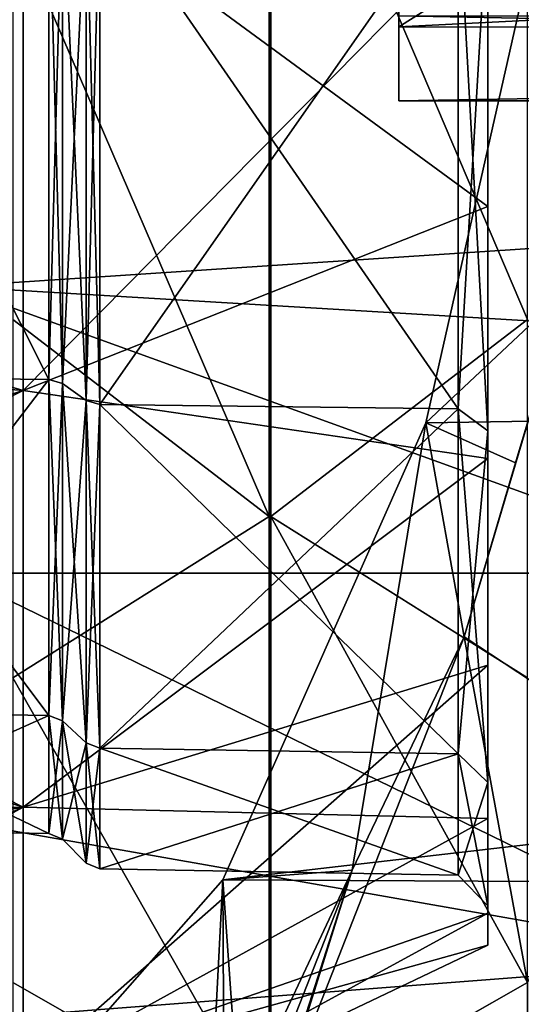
# Model space of a CAD drawing. Header units: millimetres. Extents: x -125 to 171, y -35 to 1363.
# Tile 149 of 256: x 120.27 to 125.34, y -17.37 to -7.43. Entities that reach past the tile are written whole.
import ezdxf

# ---------------------------------------------------------------- set-up
doc = ezdxf.new("R2010")
doc.units = ezdxf.units.MM
doc.header["$LTSCALE"] = 65.185185
for name, color, linetype in [('125', 7, 'CONTINUOUS'), ('405', 7, 'CONTINUOUS'), ('406', 7, 'CONTINUOUS'), ('409', 7, 'CONTINUOUS'), ('414', 7, 'CONTINUOUS'), ('419', 7, 'CONTINUOUS'), ('422', 7, 'CONTINUOUS'), ('423', 7, 'CONTINUOUS'), ('729', 7, 'CONTINUOUS'), ('731', 7, 'CONTINUOUS'), ('734', 7, 'CONTINUOUS'), ('753', 7, 'CONTINUOUS'), ('768', 7, 'CONTINUOUS'), ('863', 7, 'CONTINUOUS'), ('864', 7, 'CONTINUOUS'), ('868', 7, 'CONTINUOUS'), ('943', 7, 'CONTINUOUS'), ('944', 7, 'CONTINUOUS'), ('947', 7, 'CONTINUOUS'), ('948', 7, 'CONTINUOUS'), ('959', 7, 'CONTINUOUS'), ('960', 7, 'CONTINUOUS')]:
    doc.layers.add(name, color=color, linetype=linetype)

msp = doc.modelspace()

# ---------------------------------------------------------------- linework, layer by layer
at = {"layer": '125', "linetype": 'CONTINUOUS'}
for points in [[(120.306, -5.8738, -18.0778), (120.306, -11.1727, -15.3779), (115.2179, -9.6613, -17.6048), (120.306, -5.8738, -18.0778)], [(115.2179, -6.1904, -19.1036), (120.306, -5.8738, -18.0778), (115.2179, -9.6613, -17.6048), (115.2179, -6.1904, -19.1036)], [(120.306, -11.1727, 15.3779), (120.306, -5.8738, 18.0778), (115.2179, -10.7629, 16.9537), (120.306, -11.1727, 15.3779)], [(115.2179, -10.7629, 16.9537), (120.306, -5.8738, 18.0778), (115.2179, -7.3945, 18.6706), (115.2179, -10.7629, 16.9537)], [(120.306, -11.1727, 15.3779), (125, -6.4179, 15.4939), (120.306, -5.8738, 18.0778), (120.306, -11.1727, 15.3779)], [(125, -6.4179, -15.4939), (125, -9.3171, -13.9443), (120.306, -5.8738, -18.0778), (125, -6.4179, -15.4939)], [(120.306, -5.8738, -18.0778), (125, -9.3171, -13.9443), (120.306, -11.1727, -15.3779), (120.306, -5.8738, -18.0778)], [(125, -9.3171, 13.9443), (125, -6.4179, 15.4939), (120.306, -11.1727, 15.3779), (125, -9.3171, 13.9443)], [(125, -11.8586, 11.8585), (125, -9.3171, 13.9443), (120.306, -11.1727, 15.3779), (125, -11.8586, 11.8585)], [(125, -9.3171, -13.9443), (125, -11.8586, -11.8585), (120.306, -11.1727, -15.3779), (125, -9.3171, -13.9443)], [(115.2179, -9.6613, -17.6048), (120.306, -11.1727, -15.3779), (115.2179, -12.7898, -15.4819), (115.2179, -9.6613, -17.6048)], [(115.2179, -13.7499, 14.6359), (120.306, -11.1727, 15.3779), (115.2179, -10.7629, 16.9537), (115.2179, -13.7499, 14.6359)], [(120.306, -11.1727, -15.3779), (120.306, -15.3779, -11.1727), (115.2179, -12.7898, -15.4819), (120.306, -11.1727, -15.3779)], [(120.306, -15.3779, 11.1727), (120.306, -11.1727, 15.3779), (115.2179, -13.7499, 14.6359), (120.306, -15.3779, 11.1727)], [(120.306, -15.3779, 11.1727), (125, -11.8586, 11.8585), (120.306, -11.1727, 15.3779), (120.306, -15.3779, 11.1727)], [(120.306, -11.1727, -15.3779), (125, -11.8586, -11.8585), (120.306, -15.3779, -11.1727), (120.306, -11.1727, -15.3779)], [(125, -13.9442, 9.3171), (125, -11.8586, 11.8585), (120.306, -15.3779, 11.1727), (125, -13.9442, 9.3171)], [(125, -11.8586, -11.8585), (125, -13.9442, -9.3171), (120.306, -15.3779, -11.1727), (125, -11.8586, -11.8585)], [(115.2179, -12.7898, -15.4819), (120.306, -15.3779, -11.1727), (115.2179, -15.465, -12.8103), (115.2179, -12.7898, -15.4819)], [(115.2179, -16.2494, 11.7993), (120.306, -15.3779, 11.1727), (115.2179, -13.7499, 14.6359), (115.2179, -16.2494, 11.7993)], [(125, -15.4939, 6.418), (125, -13.9442, 9.3171), (120.306, -18.0778, 5.8738), (125, -15.4939, 6.418)], [(120.306, -18.0778, 5.8738), (125, -13.9442, 9.3171), (120.306, -15.3779, 11.1727), (120.306, -18.0778, 5.8738)], [(125, -13.9442, -9.3171), (125, -15.4939, -6.418), (120.306, -15.3779, -11.1727), (125, -13.9442, -9.3171)], [(120.306, -15.3779, -11.1727), (120.306, -18.0778, -5.8738), (115.2179, -17.592, -9.6846), (120.306, -15.3779, -11.1727)], [(115.2179, -15.465, -12.8103), (120.306, -15.3779, -11.1727), (115.2179, -17.592, -9.6846), (115.2179, -15.465, -12.8103)], [(120.306, -18.0778, 5.8738), (120.306, -15.3779, 11.1727), (115.2179, -18.173, 8.5445), (120.306, -18.0778, 5.8738)], [(115.2179, -18.173, 8.5445), (120.306, -15.3779, 11.1727), (115.2179, -16.2494, 11.7993), (115.2179, -18.173, 8.5445)], [(120.306, -15.3779, -11.1727), (125, -15.4939, -6.418), (120.306, -18.0778, -5.8738), (120.306, -15.3779, -11.1727)], [(125, -16.4483, 3.2716), (125, -15.4939, 6.418), (120.306, -18.0778, 5.8738), (125, -16.4483, 3.2716)], [(125, -15.4939, -6.418), (125, -16.4483, -3.2716), (120.306, -18.0778, -5.8738), (125, -15.4939, -6.418)], [(125, -16.7705), (125, -16.4483, 3.2716), (120.306, -19.0082), (125, -16.7705)], [(120.306, -19.0082), (125, -16.4483, 3.2716), (120.306, -18.0778, 5.8738), (120.306, -19.0082)], [(125, -16.4483, -3.2716), (125, -16.7705), (120.306, -18.0778, -5.8738), (125, -16.4483, -3.2716)], [(120.306, -18.0778, -5.8738), (125, -16.7705), (120.306, -19.0082), (120.306, -18.0778, -5.8738)]]:
    msp.add_3dface(points, dxfattribs=at)
at = {"layer": '405', "linetype": 'CONTINUOUS'}
for points in [[(120.7033, -11.1039, -11.1039), (120.9429, -6.1011, -14.7293), (120.7033, -6.0094, -14.508), (120.7033, -11.1039, -11.1039)], [(120.9429, -6.1011, 14.7293), (120.9429, -11.2733, 11.2733), (120.7033, -6.0094, 14.508), (120.9429, -6.1011, 14.7293)], [(120.7033, -6.0094, 14.508), (120.9429, -11.2733, 11.2733), (120.7033, -11.1039, 11.1039), (120.7033, -6.0094, 14.508)], [(120.9429, -11.2733, -11.2733), (120.9429, -6.1011, -14.7293), (120.7033, -11.1039, -11.1039), (120.9429, -11.2733, -11.2733)], [(120.7033, -14.508, -6.0094), (120.9429, -11.2733, -11.2733), (120.7033, -11.1039, -11.1039), (120.7033, -14.508, -6.0094)], [(120.9429, -11.2733, 11.2733), (120.9429, -14.7293, 6.1011), (120.7033, -11.1039, 11.1039), (120.9429, -11.2733, 11.2733)], [(120.7033, -11.1039, 11.1039), (120.9429, -14.7293, 6.1011), (120.7033, -14.508, 6.0094), (120.7033, -11.1039, 11.1039)], [(120.9429, -14.7293, -6.1011), (120.9429, -11.2733, -11.2733), (120.7033, -14.508, -6.0094), (120.9429, -14.7293, -6.1011)], [(120.7033, -15.7033, 0), (120.9429, -14.7293, -6.1011), (120.7033, -14.508, -6.0094), (120.7033, -15.7033, 0)], [(120.9429, -14.7293, 6.1011), (120.9429, -15.9429, 0), (120.7033, -14.508, 6.0094), (120.9429, -14.7293, 6.1011)], [(120.7033, -14.508, 6.0094), (120.9429, -15.9429, 0), (120.7033, -15.7033, 0), (120.7033, -14.508, 6.0094)], [(120.9429, -15.9429, 0), (120.9429, -14.7293, -6.1011), (120.7033, -15.7033, 0), (120.9429, -15.9429, 0)]]:
    msp.add_3dface(points, dxfattribs=at)
at = {"layer": '406', "linetype": 'CONTINUOUS'}
for points in [[(121.0808, -11.3147, 11.3147), (121.0808, -6.1235, 14.7834), (124.7, -11.3594, 11.3594), (121.0808, -11.3147, 11.3147)], [(124.7, -11.3594, 11.3594), (121.0808, -6.1235, 14.7834), (124.7, -6.1478, 14.8417), (124.7, -11.3594, 11.3594)], [(121.0808, -6.1235, -14.7834), (121.0808, -11.3147, -11.3147), (124.7, -6.1478, -14.8417), (121.0808, -6.1235, -14.7834)], [(124.7, -6.1478, -14.8417), (121.0808, -11.3147, -11.3147), (124.7, -11.3594, -11.3594), (124.7, -6.1478, -14.8417)], [(121.0808, -14.7834, 6.1235), (121.0808, -11.3147, 11.3147), (124.7, -14.8417, 6.1478), (121.0808, -14.7834, 6.1235)], [(124.7, -14.8417, 6.1478), (121.0808, -11.3147, 11.3147), (124.7, -11.3594, 11.3594), (124.7, -14.8417, 6.1478)], [(121.0808, -11.3147, -11.3147), (121.0808, -14.7834, -6.1235), (124.7, -11.3594, -11.3594), (121.0808, -11.3147, -11.3147)], [(124.7, -11.3594, -11.3594), (121.0808, -14.7834, -6.1235), (124.7, -14.8417, -6.1478), (124.7, -11.3594, -11.3594)], [(121.0808, -16.0014), (121.0808, -14.7834, 6.1235), (124.7, -16.0646), (121.0808, -16.0014)], [(124.7, -16.0646), (121.0808, -14.7834, 6.1235), (124.7, -14.8417, 6.1478), (124.7, -16.0646)], [(121.0808, -14.7834, -6.1235), (121.0808, -16.0014), (124.7, -14.8417, -6.1478), (121.0808, -14.7834, -6.1235)], [(124.7, -14.8417, -6.1478), (121.0808, -16.0014), (124.7, -16.0646), (124.7, -14.8417, -6.1478)]]:
    msp.add_3dface(points, dxfattribs=at)
at = {"layer": '409', "linetype": 'CONTINUOUS'}
for points in [[(120.9429, -6.1011, -14.7293), (120.9429, -11.2733, -11.2733), (121.0808, -6.1235, -14.7834), (120.9429, -6.1011, -14.7293)], [(120.9429, -11.2733, 11.2733), (120.9429, -6.1011, 14.7293), (121.0808, -11.3147, 11.3147), (120.9429, -11.2733, 11.2733)], [(120.9429, -6.1011, 14.7293), (121.0808, -6.1235, 14.7834), (121.0808, -11.3147, 11.3147), (120.9429, -6.1011, 14.7293)], [(120.9429, -11.2733, -11.2733), (121.0808, -11.3147, -11.3147), (121.0808, -6.1235, -14.7834), (120.9429, -11.2733, -11.2733)], [(120.9429, -11.2733, -11.2733), (120.9429, -14.7293, -6.1011), (121.0808, -11.3147, -11.3147), (120.9429, -11.2733, -11.2733)], [(120.9429, -14.7293, 6.1011), (120.9429, -11.2733, 11.2733), (121.0808, -14.7834, 6.1235), (120.9429, -14.7293, 6.1011)], [(120.9429, -11.2733, 11.2733), (121.0808, -11.3147, 11.3147), (121.0808, -14.7834, 6.1235), (120.9429, -11.2733, 11.2733)], [(120.9429, -14.7293, -6.1011), (121.0808, -14.7834, -6.1235), (121.0808, -11.3147, -11.3147), (120.9429, -14.7293, -6.1011)], [(120.9429, -14.7293, -6.1011), (120.9429, -15.9429, 0), (121.0808, -14.7834, -6.1235), (120.9429, -14.7293, -6.1011)], [(120.9429, -15.9429, 0), (120.9429, -14.7293, 6.1011), (121.0808, -16.0014), (120.9429, -15.9429, 0)], [(120.9429, -14.7293, 6.1011), (121.0808, -14.7834, 6.1235), (121.0808, -16.0014), (120.9429, -14.7293, 6.1011)], [(120.9429, -15.9429, 0), (121.0808, -16.0014), (121.0808, -14.7834, -6.1235), (120.9429, -15.9429, 0)]]:
    msp.add_3dface(points, dxfattribs=at)
at = {"layer": '414', "linetype": 'CONTINUOUS'}
for points in [[(118, -5.9699, -14.4125), (118, -11.0309, -11.0309), (120.5654, -5.987, -14.4539), (118, -5.9699, -14.4125)], [(118, -11.0309, 11.0309), (118, -5.9699, 14.4125), (120.5654, -11.0625, 11.0625), (118, -11.0309, 11.0309)], [(120.5654, -11.0625, 11.0625), (118, -5.9699, 14.4125), (120.5654, -5.987, 14.4539), (120.5654, -11.0625, 11.0625)], [(120.5654, -5.987, -14.4539), (118, -11.0309, -11.0309), (120.5654, -11.0625, -11.0625), (120.5654, -5.987, -14.4539)], [(118, -11.0309, -11.0309), (118, -14.4125, -5.9699), (120.5654, -11.0625, -11.0625), (118, -11.0309, -11.0309)], [(118, -14.4125, 5.9699), (118, -11.0309, 11.0309), (120.5654, -14.4539, 5.987), (118, -14.4125, 5.9699)], [(120.5654, -14.4539, 5.987), (118, -11.0309, 11.0309), (120.5654, -11.0625, 11.0625), (120.5654, -14.4539, 5.987)], [(120.5654, -11.0625, -11.0625), (118, -14.4125, -5.9699), (120.5654, -14.4539, -5.987), (120.5654, -11.0625, -11.0625)], [(118, -14.4125, -5.9699), (118, -15.6), (120.5654, -14.4539, -5.987), (118, -14.4125, -5.9699)], [(118, -15.6), (118, -14.4125, 5.9699), (120.5654, -15.6448), (118, -15.6)], [(120.5654, -15.6448), (118, -14.4125, 5.9699), (120.5654, -14.4539, 5.987), (120.5654, -15.6448)], [(120.5654, -14.4539, -5.987), (118, -15.6), (120.5654, -15.6448), (120.5654, -14.4539, -5.987)]]:
    msp.add_3dface(points, dxfattribs=at)
at = {"layer": '419', "linetype": 'CONTINUOUS'}
for points in [[(120.7033, -6.0094, 14.508), (120.7033, -11.1039, 11.1039), (120.5654, -5.987, 14.4539), (120.7033, -6.0094, 14.508)], [(120.7033, -11.1039, 11.1039), (120.5654, -11.0625, 11.0625), (120.5654, -5.987, 14.4539), (120.7033, -11.1039, 11.1039)], [(120.7033, -6.0094, -14.508), (120.5654, -5.987, -14.4539), (120.5654, -11.0625, -11.0625), (120.7033, -6.0094, -14.508)], [(120.7033, -11.1039, -11.1039), (120.7033, -6.0094, -14.508), (120.5654, -11.0625, -11.0625), (120.7033, -11.1039, -11.1039)], [(120.7033, -11.1039, 11.1039), (120.7033, -14.508, 6.0094), (120.5654, -11.0625, 11.0625), (120.7033, -11.1039, 11.1039)], [(120.7033, -14.508, 6.0094), (120.5654, -14.4539, 5.987), (120.5654, -11.0625, 11.0625), (120.7033, -14.508, 6.0094)], [(120.7033, -11.1039, -11.1039), (120.5654, -11.0625, -11.0625), (120.5654, -14.4539, -5.987), (120.7033, -11.1039, -11.1039)], [(120.7033, -14.508, -6.0094), (120.7033, -11.1039, -11.1039), (120.5654, -14.4539, -5.987), (120.7033, -14.508, -6.0094)], [(120.7033, -14.508, 6.0094), (120.7033, -15.7033, 0), (120.5654, -14.4539, 5.987), (120.7033, -14.508, 6.0094)], [(120.7033, -15.7033, 0), (120.5654, -15.6448), (120.5654, -14.4539, 5.987), (120.7033, -15.7033, 0)], [(120.7033, -14.508, -6.0094), (120.5654, -14.4539, -5.987), (120.5654, -15.6448), (120.7033, -14.508, -6.0094)], [(120.7033, -15.7033, 0), (120.7033, -14.508, -6.0094), (120.5654, -15.6448), (120.7033, -15.7033, 0)]]:
    msp.add_3dface(points, dxfattribs=at)
at = {"layer": '422', "linetype": 'CONTINUOUS'}
for points in [[(125, -6.4179, 15.4939), (125, -9.3171, 13.9443), (125, -6.2666, 15.1287), (125, -6.4179, 15.4939)], [(125, -6.2666, 15.1287), (125, -9.3171, 13.9443), (125, -11.579, 11.579), (125, -6.2666, 15.1287)], [(125, -11.579, -11.579), (125, -6.4179, -15.4939), (125, -6.2666, -15.1287), (125, -11.579, -11.579)], [(125, -9.3171, -13.9443), (125, -6.4179, -15.4939), (125, -11.579, -11.579), (125, -9.3171, -13.9443)], [(125, -9.3171, 13.9443), (125, -11.8586, 11.8585), (125, -11.579, 11.579), (125, -9.3171, 13.9443)], [(125, -11.8586, -11.8585), (125, -9.3171, -13.9443), (125, -11.579, -11.579), (125, -11.8586, -11.8585)], [(125, -11.8586, 11.8585), (125, -13.9442, 9.3171), (125, -11.579, 11.579), (125, -11.8586, 11.8585)], [(125, -11.579, 11.579), (125, -13.9442, 9.3171), (125, -15.1286, 6.2667), (125, -11.579, 11.579)], [(125, -15.1286, -6.2667), (125, -11.8586, -11.8585), (125, -11.579, -11.579), (125, -15.1286, -6.2667)], [(125, -13.9442, -9.3171), (125, -11.8586, -11.8585), (125, -15.1286, -6.2667), (125, -13.9442, -9.3171)], [(125, -13.9442, 9.3171), (125, -15.4939, 6.418), (125, -15.1286, 6.2667), (125, -13.9442, 9.3171)], [(125, -15.4939, -6.418), (125, -13.9442, -9.3171), (125, -15.1286, -6.2667), (125, -15.4939, -6.418)], [(125, -15.1286, 6.2667), (125, -15.4939, 6.418), (125, -16.3752), (125, -15.1286, 6.2667)], [(125, -16.3752), (125, -15.4939, -6.418), (125, -15.1286, -6.2667), (125, -16.3752)], [(125, -15.4939, 6.418), (125, -16.4483, 3.2716), (125, -16.3752), (125, -15.4939, 6.418)], [(125, -16.4483, -3.2716), (125, -15.4939, -6.418), (125, -16.3752), (125, -16.4483, -3.2716)], [(125, -16.4483, 3.2716), (125, -16.4483, -3.2716), (125, -16.3752), (125, -16.4483, 3.2716)], [(125, -16.4483, 3.2716), (125, -16.7705), (125, -16.4483, -3.2716), (125, -16.4483, 3.2716)]]:
    msp.add_3dface(points, dxfattribs=at)
at = {"layer": '423', "linetype": 'CONTINUOUS'}
for points in [[(124.7, -6.1478, -14.8417), (124.7, -11.3594, -11.3594), (125, -6.2666, -15.1287), (124.7, -6.1478, -14.8417)], [(124.7, -11.3594, 11.3594), (124.7, -6.1478, 14.8417), (125, -11.579, 11.579), (124.7, -11.3594, 11.3594)], [(124.7, -6.1478, 14.8417), (125, -6.2666, 15.1287), (125, -11.579, 11.579), (124.7, -6.1478, 14.8417)], [(124.7, -11.3594, -11.3594), (125, -11.579, -11.579), (125, -6.2666, -15.1287), (124.7, -11.3594, -11.3594)], [(124.7, -11.3594, -11.3594), (124.7, -14.8417, -6.1478), (125, -11.579, -11.579), (124.7, -11.3594, -11.3594)], [(124.7, -14.8417, 6.1478), (124.7, -11.3594, 11.3594), (125, -15.1286, 6.2667), (124.7, -14.8417, 6.1478)], [(124.7, -11.3594, 11.3594), (125, -11.579, 11.579), (125, -15.1286, 6.2667), (124.7, -11.3594, 11.3594)], [(124.7, -14.8417, -6.1478), (125, -15.1286, -6.2667), (125, -11.579, -11.579), (124.7, -14.8417, -6.1478)], [(124.7, -14.8417, -6.1478), (124.7, -16.0646), (125, -15.1286, -6.2667), (124.7, -14.8417, -6.1478)], [(124.7, -16.0646), (124.7, -14.8417, 6.1478), (125, -16.3752), (124.7, -16.0646)], [(124.7, -14.8417, 6.1478), (125, -15.1286, 6.2667), (125, -16.3752), (124.7, -14.8417, 6.1478)], [(124.7, -16.0646), (125, -16.3752), (125, -15.1286, -6.2667), (124.7, -16.0646)]]:
    msp.add_3dface(points, dxfattribs=at)
at = {"layer": '729', "linetype": 'CONTINUOUS'}
for points in [[(168.1, -6.9259, 19.0288), (168.1, -13.0164, 15.5124), (119.6, -10.1251, 17.5369), (168.1, -6.9259, 19.0288)], [(119.6, -6.9259, 19.0288), (168.1, -6.9259, 19.0288), (119.6, -10.1251, 17.5369), (119.6, -6.9259, 19.0288)], [(168.1, -13.0164, 15.5124), (127.6, -13.0164, 15.5124), (119.6, -10.1251, 17.5369), (168.1, -13.0164, 15.5124)], [(119.6, -10.1251, 17.5369), (127.6, -13.0164, 15.5124), (119.6, -13.0166, 15.5123), (119.6, -10.1251, 17.5369)], [(119.6, -13.0166, 15.5123), (127.6, -13.0164, 15.5124), (127.6, -16.9186, 11.1276), (119.6, -13.0166, 15.5123)], [(119.6, -15.5123, 13.0165), (119.6, -13.0166, 15.5123), (127.6, -16.9186, 11.1276), (119.6, -15.5123, 13.0165)], [(119.6, -17.5369, 10.1252), (119.6, -15.5123, 13.0165), (127.6, -16.9186, 11.1276), (119.6, -17.5369, 10.1252)], [(127.6, -19.3993, 5.8078), (119.6, -17.5369, 10.1252), (127.6, -16.9186, 11.1276), (127.6, -19.3993, 5.8078)]]:
    msp.add_3dface(points, dxfattribs=at)
at = {"layer": '731', "linetype": 'CONTINUOUS'}
for points in [[(124.1, -7.5044, 3.4273), (124.1, -5.303, 6.3199), (124.1, -7.392, -3.6634), (124.1, -7.5044, 3.4273)], [(124.1, -8.249, -0.1311), (124.1, -7.5044, 3.4273), (124.1, -7.392, -3.6634), (124.1, -8.249, -0.1311)]]:
    msp.add_3dface(points, dxfattribs=at)
at = {"layer": '734', "linetype": 'CONTINUOUS'}
for points in [[(125.6246, -5.9594, -19.3532), (124.3725, -11.4994, -16.6681), (168.1, -10.8232, -17.115), (125.6246, -5.9594, -19.3532)], [(124.3725, -11.4994, -16.6681), (122.3205, -16.1111, -12.2676), (168.1, -10.8232, -17.115), (124.3725, -11.4994, -16.6681)], [(168.1, -10.8232, -17.115), (122.3205, -16.1111, -12.2676), (168.1, -16.3505, -11.9468), (168.1, -10.8232, -17.115)], [(122.3205, -16.1111, -12.2676), (119.6, -19.2008, -6.4335), (168.1, -16.3505, -11.9468), (122.3205, -16.1111, -12.2676)], [(168.1, -16.3505, -11.9468), (119.6, -19.2008, -6.4335), (168.1, -19.5948, -5.1095), (168.1, -16.3505, -11.9468)]]:
    msp.add_3dface(points, dxfattribs=at)
at = {"layer": '753', "linetype": 'CONTINUOUS'}
for points in [[(124.1, -5.303, 6.3199), (124.1, -7.5044, 3.4273), (127.6, -5.303, 6.3199), (124.1, -5.303, 6.3199)], [(124.1, -7.5044, 3.4273), (168.1, -7.5045, 3.4272), (168.1, -5.303, 6.3199), (124.1, -7.5044, 3.4273)], [(124.1, -7.5044, 3.4273), (168.1, -5.303, 6.3199), (127.6, -5.303, 6.3199), (124.1, -7.5044, 3.4273)], [(124.1, -7.392, -3.6634), (168.1, -7.3919, -3.6636), (168.1, -8.249, -0.1309), (124.1, -7.392, -3.6634)], [(124.1, -8.249, -0.1311), (124.1, -7.392, -3.6634), (168.1, -8.249, -0.1309), (124.1, -8.249, -0.1311)], [(124.1, -7.5044, 3.4273), (124.1, -8.249, -0.1311), (168.1, -7.5045, 3.4272), (124.1, -7.5044, 3.4273)], [(124.1, -8.249, -0.1311), (168.1, -8.249, -0.1309), (168.1, -7.5045, 3.4272), (124.1, -8.249, -0.1311)]]:
    msp.add_3dface(points, dxfattribs=at)
at = {"layer": '768', "linetype": 'CONTINUOUS'}
for points in [[(124.3725, -11.4994, -16.6681), (125.6246, -5.9594, -19.3532), (125.7983, -10.162, -19.7257), (124.3725, -11.4994, -16.6681)], [(125.2789, -11.902, -18.612), (124.3725, -11.4994, -16.6681), (125.7983, -10.162, -19.7257), (125.2789, -11.902, -18.612)], [(122.3205, -16.1111, -12.2676), (124.3725, -11.4994, -16.6681), (123.6278, -16.0146, -15.0711), (122.3205, -16.1111, -12.2676)], [(123.6278, -16.0146, -15.0711), (124.3725, -11.4994, -16.6681), (124.7592, -13.6591, -17.4974), (123.6278, -16.0146, -15.0711)], [(124.7592, -13.6591, -17.4974), (124.3725, -11.4994, -16.6681), (125.2789, -11.902, -18.612), (124.7592, -13.6591, -17.4974)], [(122.4887, -18.4442, -12.6283), (122.3205, -16.1111, -12.2676), (123.6278, -16.0146, -15.0711), (122.4887, -18.4442, -12.6283)], [(119.6, -19.2008, -6.4335), (122.3205, -16.1111, -12.2676), (122.1797, -18.8304, -11.9656), (119.6, -19.2008, -6.4335)], [(122.1797, -18.8304, -11.9656), (122.3205, -16.1111, -12.2676), (122.3343, -18.6367, -12.2972), (122.1797, -18.8304, -11.9656)], [(122.3343, -18.6367, -12.2972), (122.3205, -16.1111, -12.2676), (122.4887, -18.4442, -12.6283), (122.3343, -18.6367, -12.2972)]]:
    msp.add_3dface(points, dxfattribs=at)
at = {"layer": '863', "linetype": 'CONTINUOUS'}
for points in [[(122.7895, -4.3701, 21.97), (120.2, -6.4398, 21.2291), (122.7895, -12.445, 18.6253), (122.7895, -4.3701, 21.97)], [(122.7981, -4.3702, 21.97), (122.7895, -4.3701, 21.97), (122.7981, -12.4451, 18.6252), (122.7981, -4.3702, 21.97)], [(122.7981, -12.4451, 18.6252), (122.7895, -4.3701, 21.97), (122.7895, -12.445, 18.6253), (122.7981, -12.4451, 18.6252)], [(122.8061, -4.369, 21.97), (122.7981, -4.3702, 21.97), (122.8061, -12.444, 18.6257), (122.8061, -4.369, 21.97)], [(122.8061, -12.444, 18.6257), (122.7981, -4.3702, 21.97), (122.7981, -12.4451, 18.6252), (122.8061, -12.444, 18.6257)], [(125.4, -6.4397, 21.2291), (122.8061, -4.369, 21.97), (125.4, -10.4576, 19.5648), (125.4, -6.4397, 21.2291)], [(125.4, -10.4576, 19.5648), (122.8061, -4.369, 21.97), (122.8061, -12.444, 18.6257), (125.4, -10.4576, 19.5648)], [(122.7895, -12.445, 18.6253), (120.2, -6.4398, 21.2291), (120.2, -10.4576, 19.5648), (122.7895, -12.445, 18.6253)]]:
    msp.add_3dface(points, dxfattribs=at)
at = {"layer": '864', "linetype": 'CONTINUOUS'}
for points in [[(122.7895, -12.445, 18.6253), (120.2, -14.0736, 17.1487), (122.7895, -18.6253, 12.445), (122.7895, -12.445, 18.6253)], [(122.7981, -12.4451, 18.6252), (122.7895, -12.445, 18.6253), (122.7981, -18.6253, 12.445), (122.7981, -12.4451, 18.6252)], [(122.7981, -18.6253, 12.445), (122.7895, -12.445, 18.6253), (122.7895, -18.6253, 12.445), (122.7981, -18.6253, 12.445)], [(122.8061, -12.444, 18.6257), (122.7981, -12.4451, 18.6252), (122.8061, -18.6245, 12.4458), (122.8061, -12.444, 18.6257)], [(122.8061, -18.6245, 12.4458), (122.7981, -12.4451, 18.6252), (122.7981, -18.6253, 12.445), (122.8061, -18.6245, 12.4458)], [(125.4, -14.0736, 17.1487), (122.8061, -12.444, 18.6257), (125.4, -17.1487, 14.0736), (125.4, -14.0736, 17.1487)], [(125.4, -17.1487, 14.0736), (122.8061, -12.444, 18.6257), (122.8061, -18.6245, 12.4458), (125.4, -17.1487, 14.0736)], [(122.7895, -18.6253, 12.445), (120.2, -14.0736, 17.1487), (120.2, -17.1487, 14.0736), (122.7895, -18.6253, 12.445)]]:
    msp.add_3dface(points, dxfattribs=at)
at = {"layer": '868', "linetype": 'CONTINUOUS'}
for points in [[(123.6278, -16.0146, -15.0711), (124.7592, -13.6591, -17.4974), (122.8105, -18.6253, -12.445), (123.6278, -16.0146, -15.0711)], [(122.8105, -18.6253, -12.445), (124.7592, -13.6591, -17.4974), (125.4, -17.1487, -14.0736), (122.8105, -18.6253, -12.445)], [(125.4, -17.1487, -14.0736), (124.7592, -13.6591, -17.4974), (126.3767, -14.7216, -16.6367), (125.4, -17.1487, -14.0736)], [(122.4887, -18.4442, -12.6283), (123.6278, -16.0146, -15.0711), (122.6391, -18.5344, -12.5364), (122.4887, -18.4442, -12.6283)], [(123.6278, -16.0146, -15.0711), (122.7895, -18.6253, -12.445), (122.6391, -18.5344, -12.5364), (123.6278, -16.0146, -15.0711)], [(123.6278, -16.0146, -15.0711), (122.8, -18.6253, -12.445), (122.7895, -18.6253, -12.445), (123.6278, -16.0146, -15.0711)], [(123.6278, -16.0146, -15.0711), (122.8105, -18.6253, -12.445), (122.8, -18.6253, -12.445), (123.6278, -16.0146, -15.0711)]]:
    msp.add_3dface(points, dxfattribs=at)
at = {"layer": '943', "linetype": 'CONTINUOUS'}
msp.add_3dface([(125.4, -10.4576, 19.5648), (122.8061, -12.444, 18.6257), (125.4, -14.0736, 17.1487), (125.4, -10.4576, 19.5648)], dxfattribs=at)
at = {"layer": '944', "linetype": 'CONTINUOUS'}
msp.add_3dface([(125.4, -17.1487, 14.0736), (122.8061, -18.6245, 12.4458), (125.4, -19.5648, 10.4576), (125.4, -17.1487, 14.0736)], dxfattribs=at)
at = {"layer": '947', "linetype": 'CONTINUOUS'}
msp.add_3dface([(125.4, -19.5648, -10.4576), (122.8105, -18.6253, -12.445), (125.4, -17.1487, -14.0736), (125.4, -19.5648, -10.4576)], dxfattribs=at)
at = {"layer": '948', "linetype": 'CONTINUOUS'}
for points in [[(124.7592, -13.6591, -17.4974), (125.2789, -11.902, -18.612), (125.7983, -10.162, -19.7257), (124.7592, -13.6591, -17.4974)], [(124.7592, -13.6591, -17.4974), (125.7983, -10.162, -19.7257), (126.3767, -14.7216, -16.6367), (124.7592, -13.6591, -17.4974)]]:
    msp.add_3dface(points, dxfattribs=at)
at = {"layer": '959', "linetype": 'CONTINUOUS'}
msp.add_3dface([(122.7895, -12.445, 18.6253), (120.2, -10.4576, 19.5648), (120.2, -14.0736, 17.1487), (122.7895, -12.445, 18.6253)], dxfattribs=at)
at = {"layer": '960', "linetype": 'CONTINUOUS'}
msp.add_3dface([(122.7895, -18.6253, 12.445), (120.2, -17.1487, 14.0736), (120.2, -19.5648, 10.4576), (122.7895, -18.6253, 12.445)], dxfattribs=at)

doc.saveas('drawing.dxf')
